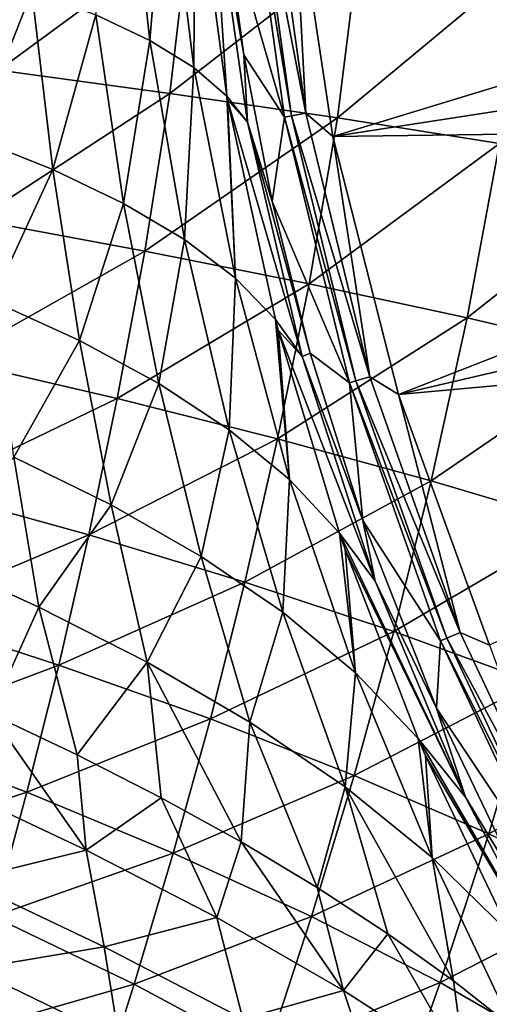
# Model space of a CAD drawing. Header units: metres. Extents: x -109 to 109, y -314 to 82.
# Tile 93 of 191: x -29.08 to -24.42, y -13.84 to -4.09. Entities that reach past the tile are written whole.
import ezdxf

# ---------------------------------------------------------------- set-up
doc = ezdxf.new("R2010")
doc.units = ezdxf.units.M
doc.layers.add('solid_504261_XXX', color=7, linetype='CONTINUOUS')

msp = doc.modelspace()

# ---------------------------------------------------------------- linework, layer by layer
at = {"layer": 'solid_504261_XXX'}
for points in [[(-27.786427, -4.294324, 158.395187), (-28.322861, -4.04202, 159.561432), (-28.018648, -2.204145, 158.375122)], [(-27.786427, -4.294324, 158.395187), (-28.018648, -2.204145, 158.375122), (-27.626354, -2.345675, 157.180618)], [(-27.351486, -4.562021, 157.190048), (-27.786427, -4.294324, 158.395187), (-27.626354, -2.345675, 157.180618)], [(-27.351486, -4.562021, 157.190048), (-27.626354, -2.345675, 157.180618), (-27.339315, -2.493895, 155.959183)], [(-26.825905, -2.374538, 145.456512), (-26.452047, -5.055374, 145.456512), (-27.0592, -2.966813, 153.777191)], [(-26.384987, -5.042263, 144.587753), (-26.825905, -2.374538, 145.456512), (-26.757864, -2.36825, 144.587753)], [(-26.384987, -5.042263, 144.587753), (-26.452047, -5.055374, 145.456512), (-26.825905, -2.374538, 145.456512)], [(-26.757864, -2.36825, 144.587753), (-26.614374, -2.355389, 143.726563), (-26.243515, -5.01505, 143.726563)], [(-26.384987, -5.042263, 144.587753), (-26.757864, -2.36825, 144.587753), (-26.243515, -5.01505, 143.726563)], [(-26.243515, -5.01505, 143.726563), (-26.614374, -2.355389, 143.726563), (-26.368593, -2.635091, 142.88179)], [(-27.023972, -4.844797, 155.956421), (-27.351486, -4.562021, 157.190048), (-27.339315, -2.493895, 155.959183)], [(-27.171425, -2.636952, 154.874115), (-27.023972, -4.844797, 155.956421), (-27.339315, -2.493895, 155.959183)], [(-27.171425, -2.636952, 154.874115), (-27.0592, -2.966813, 153.777191), (-26.856846, -4.436256, 153.760483)], [(-26.819654, -5.102372, 154.864532), (-27.171425, -2.636952, 154.874115), (-26.856846, -4.436256, 153.760483)], [(-26.819654, -5.102372, 154.864532), (-27.023972, -4.844797, 155.956421), (-27.171425, -2.636952, 154.874115)], [(-25.97588, -5.244052, 142.88179), (-26.368593, -2.635091, 142.88179), (-18.986916, -3.112747, 119.136856)], [(-26.243515, -5.01505, 143.726563), (-26.368593, -2.635091, 142.88179), (-25.97588, -5.244052, 142.88179)], [(-26.452047, -5.055374, 145.456512), (-26.856846, -4.436256, 153.760483), (-27.0592, -2.966813, 153.777191)], [(-29.120178, -3.056476, 201.106049), (-29.28809, -4.588254, 200.843781), (-27.400896, -3.207366, 201.437515)], [(-25.97588, -5.244052, 142.88179), (-18.986916, -3.112747, 119.136856), (-18.79055, -4.136113, 119.136856)], [(-29.28809, -4.588254, 200.843781), (-27.587984, -4.819164, 201.167221), (-27.400896, -3.207366, 201.437515)], [(-27.400896, -3.207366, 201.437515), (-27.587984, -4.819164, 201.167221), (-25.71859, -3.365564, 201.900513)], [(-27.587984, -4.819164, 201.167221), (-25.928827, -5.061254, 201.622314), (-25.71859, -3.365564, 201.900513)], [(-25.71859, -3.365564, 201.900513), (-25.928827, -5.061254, 201.622314), (-24.086285, -3.530404, 202.492462)], [(-29.53096, -5.261787, 161.819077), (-29.675861, -3.583186, 161.736557), (-28.954916, -3.805067, 160.678406)], [(-25.928827, -5.061254, 201.622314), (-24.32476, -5.31335, 202.206406), (-24.086285, -3.530404, 202.492462)], [(-28.747398, -5.573454, 160.753845), (-29.53096, -5.261787, 161.819077), (-28.954916, -3.805067, 160.678406)], [(-28.747398, -5.573454, 160.753845), (-28.954916, -3.805067, 160.678406), (-28.322861, -4.04202, 159.561432)], [(-28.049236, -5.907495, 159.629257), (-28.747398, -5.573454, 160.753845), (-28.322861, -4.04202, 159.561432)], [(-28.049236, -5.907495, 159.629257), (-28.322861, -4.04202, 159.561432), (-27.786427, -4.294324, 158.395187)], [(-25.97588, -5.244052, 142.88179), (-18.79055, -4.136113, 119.136856), (-18.539066, -5.147346, 119.136856)], [(-27.444494, -6.265316, 158.454926), (-28.049236, -5.907495, 159.629257), (-27.786427, -4.294324, 158.395187)], [(-27.444494, -6.265316, 158.454926), (-27.786427, -4.294324, 158.395187), (-27.351486, -4.562021, 157.190048)], [(-26.452047, -5.055374, 145.456512), (-26.576368, -5.88755, 153.758408), (-26.856846, -4.436256, 153.760483)], [(-26.819654, -5.102372, 154.864532), (-26.856846, -4.436256, 153.760483), (-26.576368, -5.88755, 153.758408)], [(-26.940351, -6.648058, 157.241425), (-27.444494, -6.265316, 158.454926), (-27.351486, -4.562021, 157.190048)], [(-26.940351, -6.648058, 157.241425), (-27.351486, -4.562021, 157.190048), (-27.023972, -4.844797, 155.956421)], [(-29.28809, -4.588254, 200.843781), (-29.507774, -6.071677, 200.492035), (-27.587984, -4.819164, 201.167221)], [(-29.507774, -6.071677, 200.492035), (-27.835905, -6.380516, 200.80426), (-27.587984, -4.819164, 201.167221)], [(-27.587984, -4.819164, 201.167221), (-27.835905, -6.380516, 200.80426), (-25.928827, -5.061254, 201.622314)], [(-27.017494, -4.881488, 155.956665), (-26.940351, -6.648058, 157.241425), (-27.023972, -4.844797, 155.956421)], [(-26.819654, -5.102372, 154.864532), (-27.017494, -4.881488, 155.956665), (-27.023972, -4.844797, 155.956421)], [(-27.017494, -4.881488, 155.956665), (-26.544018, -7.056726, 155.999329), (-26.940351, -6.648058, 157.241425)], [(-26.278343, -7.423621, 154.905243), (-26.544018, -7.056726, 155.999329), (-27.017494, -4.881488, 155.956665)], [(-26.278343, -7.423621, 154.905243), (-27.017494, -4.881488, 155.956665), (-26.819654, -5.102372, 154.864532)], [(-27.835905, -6.380516, 200.80426), (-26.209373, -6.704546, 201.247772), (-25.928827, -5.061254, 201.622314)], [(-26.452047, -5.055374, 145.456512), (-25.810972, -7.685141, 145.456512), (-26.576368, -5.88755, 153.758408)], [(-25.745573, -7.66534, 144.587753), (-26.452047, -5.055374, 145.456512), (-26.384987, -5.042263, 144.587753)], [(-25.745573, -7.66534, 144.587753), (-25.810972, -7.685141, 145.456512), (-26.452047, -5.055374, 145.456512)], [(-26.384987, -5.042263, 144.587753), (-26.243515, -5.01505, 143.726563), (-25.60755, -7.624051, 143.726563)], [(-25.745573, -7.66534, 144.587753), (-26.384987, -5.042263, 144.587753), (-25.60755, -7.624051, 143.726563)], [(-25.60755, -7.624051, 143.726563), (-26.243515, -5.01505, 143.726563), (-25.97588, -5.244052, 142.88179)], [(-25.928827, -5.061254, 201.622314), (-26.209373, -6.704546, 201.247772), (-24.32476, -5.31335, 202.206406)], [(-26.819654, -5.102372, 154.864532), (-26.576368, -5.88755, 153.758408), (-26.198809, -7.391898, 153.785278)], [(-26.278343, -7.423621, 154.905243), (-26.819654, -5.102372, 154.864532), (-26.198809, -7.391898, 153.785278)], [(-25.325684, -7.801034, 142.88179), (-25.97588, -5.244052, 142.88179), (-18.539066, -5.147346, 119.136856)], [(-25.325684, -7.801034, 142.88179), (-18.539066, -5.147346, 119.136856), (-18.233206, -6.143483, 119.136856)], [(-29.348911, -6.872103, 161.952805), (-29.53096, -5.261787, 161.819077), (-28.747398, -5.573454, 160.753845)], [(-25.60755, -7.624051, 143.726563), (-25.97588, -5.244052, 142.88179), (-25.325684, -7.801034, 142.88179)], [(-26.209373, -6.704546, 201.247772), (-24.643204, -7.041998, 201.819977), (-24.32476, -5.31335, 202.206406)], [(-24.32476, -5.31335, 202.206406), (-24.643204, -7.041998, 201.819977), (-22.788408, -5.574304, 202.913254)], [(-28.484461, -7.266404, 160.88237), (-29.348911, -6.872103, 161.952805), (-28.747398, -5.573454, 160.753845)], [(-28.484461, -7.266404, 160.88237), (-28.747398, -5.573454, 160.753845), (-28.049236, -5.907495, 159.629257)], [(-24.643204, -7.041998, 201.819977), (-23.150608, -7.391165, 202.514374), (-22.788408, -5.574304, 202.913254)], [(-27.699421, -7.690699, 159.753281), (-28.484461, -7.266404, 160.88237), (-28.049236, -5.907495, 159.629257)], [(-27.699421, -7.690699, 159.753281), (-28.049236, -5.907495, 159.629257), (-27.444494, -6.265316, 158.454926)], [(-25.810972, -7.685141, 145.456512), (-26.198809, -7.391898, 153.785278), (-26.576368, -5.88755, 153.758408)], [(-29.507774, -6.071677, 200.492035), (-29.747965, -7.458692, 200.080078), (-27.835905, -6.380516, 200.80426)], [(-25.325684, -7.801034, 142.88179), (-18.233206, -6.143483, 119.136856), (-17.873865, -7.121598, 119.136856)], [(-27.002998, -8.147861, 158.575439), (-27.699421, -7.690699, 159.753281), (-27.444494, -6.265316, 158.454926)], [(-27.002998, -8.147861, 158.575439), (-27.444494, -6.265316, 158.454926), (-26.940351, -6.648058, 157.241425)], [(-29.747965, -7.458692, 200.080078), (-28.109825, -7.838566, 200.380539), (-27.835905, -6.380516, 200.80426)], [(-27.835905, -6.380516, 200.80426), (-28.109825, -7.838566, 200.380539), (-26.209373, -6.704546, 201.247772)], [(-28.109825, -7.838566, 200.380539), (-26.521671, -8.237785, 200.811157), (-26.209373, -6.704546, 201.247772)], [(-26.403585, -8.640507, 157.359787), (-27.002998, -8.147861, 158.575439), (-26.940351, -6.648058, 157.241425)], [(-26.403585, -8.640507, 157.359787), (-26.940351, -6.648058, 157.241425), (-26.544018, -7.056726, 155.999329)], [(-26.209373, -6.704546, 201.247772), (-26.521671, -8.237785, 200.811157), (-24.643204, -7.041998, 201.819977)], [(-29.13343, -8.419776, 162.150253), (-29.348911, -6.872103, 161.952805), (-28.484461, -7.266404, 160.88237)], [(-26.516056, -7.163835, 156.003189), (-26.403585, -8.640507, 157.359787), (-26.544018, -7.056726, 155.999329)], [(-26.278343, -7.423621, 154.905243), (-26.516056, -7.163835, 156.003189), (-26.544018, -7.056726, 155.999329)], [(-26.521671, -8.237785, 200.811157), (-24.999172, -8.653897, 201.369492), (-24.643204, -7.041998, 201.819977)], [(-24.643204, -7.041998, 201.819977), (-24.999172, -8.653897, 201.369492), (-23.150608, -7.391165, 202.514374)], [(-26.516056, -7.163835, 156.003189), (-25.909241, -9.172217, 156.117355), (-26.403585, -8.640507, 157.359787)], [(-25.556028, -9.646349, 155.029236), (-25.909241, -9.172217, 156.117355), (-26.516056, -7.163835, 156.003189)], [(-25.556028, -9.646349, 155.029236), (-26.516056, -7.163835, 156.003189), (-26.278343, -7.423621, 154.905243)], [(-24.424448, -10.280701, 142.88179), (-25.325684, -7.801034, 142.88179), (-17.873865, -7.121598, 119.136856)], [(-28.171486, -8.892652, 161.078934), (-29.13343, -8.419776, 162.150253), (-28.484461, -7.266404, 160.88237)], [(-28.171486, -8.892652, 161.078934), (-28.484461, -7.266404, 160.88237), (-27.699421, -7.690699, 159.753281)], [(-26.278343, -7.423621, 154.905243), (-26.198809, -7.391898, 153.785278), (-25.676523, -9.047505, 153.850235)], [(-25.810972, -7.685141, 145.456512), (-25.676523, -9.047505, 153.850235), (-26.198809, -7.391898, 153.785278)], [(-24.999172, -8.653897, 201.369492), (-23.555902, -9.084575, 202.048904), (-23.150608, -7.391165, 202.514374)], [(-29.747965, -7.458692, 200.080078), (-29.99325, -8.745793, 199.622147), (-28.109825, -7.838566, 200.380539)], [(-25.556028, -9.646349, 155.029236), (-26.278343, -7.423621, 154.905243), (-25.676523, -9.047505, 153.850235)], [(-27.280376, -9.403208, 159.951096), (-28.171486, -8.892652, 161.078934), (-27.699421, -7.690699, 159.753281)], [(-27.280376, -9.403208, 159.951096), (-27.699421, -7.690699, 159.753281), (-27.002998, -8.147861, 158.575439)], [(-24.846081, -10.210983, 144.587753), (-25.810972, -7.685141, 145.456512), (-25.745573, -7.66534, 144.587753)], [(-25.810972, -7.685141, 145.456512), (-24.909153, -10.237271, 145.456512), (-25.676523, -9.047505, 153.850235)], [(-24.846081, -10.210983, 144.587753), (-24.909153, -10.237271, 145.456512), (-25.810972, -7.685141, 145.456512)], [(-25.745573, -7.66534, 144.587753), (-25.60755, -7.624051, 143.726563), (-24.712906, -10.156035, 143.726563)], [(-24.846081, -10.210983, 144.587753), (-25.745573, -7.66534, 144.587753), (-24.712906, -10.156035, 143.726563)], [(-24.712906, -10.156035, 143.726563), (-25.60755, -7.624051, 143.726563), (-25.325684, -7.801034, 142.88179)], [(-29.99325, -8.745793, 199.622147), (-28.392406, -9.189797, 199.911331), (-28.109825, -7.838566, 200.380539)], [(-28.109825, -7.838566, 200.380539), (-28.392406, -9.189797, 199.911331), (-26.521671, -8.237785, 200.811157)], [(-24.712906, -10.156035, 143.726563), (-25.325684, -7.801034, 142.88179), (-24.424448, -10.280701, 142.88179)], [(-26.470219, -9.955808, 158.777054), (-27.280376, -9.403208, 159.951096), (-27.002998, -8.147861, 158.575439)], [(-26.470219, -9.955808, 158.777054), (-27.002998, -8.147861, 158.575439), (-26.403585, -8.640507, 157.359787)], [(-28.392406, -9.189797, 199.911331), (-26.846365, -9.65745, 200.328629), (-26.521671, -8.237785, 200.811157)], [(-26.521671, -8.237785, 200.811157), (-26.846365, -9.65745, 200.328629), (-24.999172, -8.653897, 201.369492)], [(-28.887671, -9.903649, 162.424774), (-30.009708, -9.395074, 163.428787), (-29.13343, -8.419776, 162.150253)], [(-28.887671, -9.903649, 162.424774), (-29.13343, -8.419776, 162.150253), (-28.171486, -8.892652, 161.078934)], [(-26.846365, -9.65745, 200.328629), (-25.371199, -10.145545, 200.87178), (-24.999172, -8.653897, 201.369492)], [(-25.750349, -10.554556, 157.568253), (-26.470219, -9.955808, 158.777054), (-26.403585, -8.640507, 157.359787)], [(-25.750349, -10.554556, 157.568253), (-26.403585, -8.640507, 157.359787), (-25.909241, -9.172217, 156.117355)], [(-24.999172, -8.653897, 201.369492), (-25.371199, -10.145545, 200.87178), (-23.555902, -9.084575, 202.048904)], [(-29.99325, -8.745793, 199.622147), (-30.247913, -9.972369, 199.111542), (-28.392406, -9.189797, 199.911331)], [(-27.81308, -10.450778, 161.35936), (-28.887671, -9.903649, 162.424774), (-28.171486, -8.892652, 161.078934)], [(-27.81308, -10.450778, 161.35936), (-28.171486, -8.892652, 161.078934), (-27.280376, -9.403208, 159.951096)], [(-24.909153, -10.237271, 145.456512), (-24.949326, -10.905364, 153.984146), (-25.676523, -9.047505, 153.850235)], [(-25.556028, -9.646349, 155.029236), (-25.676523, -9.047505, 153.850235), (-24.949326, -10.905364, 153.984146)], [(-25.371199, -10.145545, 200.87178), (-23.980635, -10.651076, 201.53418), (-23.555902, -9.084575, 202.048904)], [(-30.247913, -9.972369, 199.111542), (-28.688057, -10.47813, 199.388763), (-28.392406, -9.189797, 199.911331)], [(-28.392406, -9.189797, 199.911331), (-28.688057, -10.47813, 199.388763), (-26.846365, -9.65745, 200.328629)], [(-25.853331, -9.334345, 156.130539), (-25.750349, -10.554556, 157.568253), (-25.909241, -9.172217, 156.117355)], [(-24.661831, -11.784397, 155.264084), (-25.853331, -9.334345, 156.130539), (-25.909241, -9.172217, 156.117355)], [(-24.661831, -11.784397, 155.264084), (-25.909241, -9.172217, 156.117355), (-25.556028, -9.646349, 155.029236)], [(-25.853331, -9.334345, 156.130539), (-25.129171, -11.205749, 156.336426), (-25.750349, -10.554556, 157.568253)], [(-24.661831, -11.784397, 155.264084), (-25.129171, -11.205749, 156.336426), (-25.853331, -9.334345, 156.130539)], [(-29.366098, -10.960287, 163.401459), (-30.009708, -9.395074, 163.428787), (-28.887671, -9.903649, 162.424774)], [(-26.798336, -11.042638, 160.240845), (-27.81308, -10.450778, 161.35936), (-27.280376, -9.403208, 159.951096)], [(-26.798336, -11.042638, 160.240845), (-27.280376, -9.403208, 159.951096), (-26.470219, -9.955808, 158.777054)], [(-24.661831, -11.784397, 155.264084), (-25.556028, -9.646349, 155.029236), (-24.949326, -10.905364, 153.984146)], [(-28.688057, -10.47813, 199.388763), (-27.187971, -11.012003, 199.791168), (-26.846365, -9.65745, 200.328629)], [(-26.846365, -9.65745, 200.328629), (-27.187971, -11.012003, 199.791168), (-25.371199, -10.145545, 200.87178)], [(-28.506882, -11.368055, 162.696518), (-29.366098, -10.960287, 163.401459), (-28.887671, -9.903649, 162.424774)], [(-28.506882, -11.368055, 162.696518), (-28.887671, -9.903649, 162.424774), (-27.81308, -10.450778, 161.35936)], [(-30.247913, -9.972369, 199.111542), (-30.519953, -11.169156, 198.532684), (-28.688057, -10.47813, 199.388763)], [(-25.854126, -11.684736, 159.080032), (-26.798336, -11.042638, 160.240845), (-26.470219, -9.955808, 158.777054)], [(-25.854126, -11.684736, 159.080032), (-26.470219, -9.955808, 158.777054), (-25.750349, -10.554556, 157.568253)], [(-27.187971, -11.012003, 199.791168), (-25.763922, -11.569978, 200.316757), (-25.371199, -10.145545, 200.87178)], [(-25.371199, -10.145545, 200.87178), (-25.763922, -11.569978, 200.316757), (-23.980635, -10.651076, 201.53418)], [(-23.695601, -12.653478, 144.587753), (-24.909153, -10.237271, 145.456512), (-24.846081, -10.210983, 144.587753)], [(-24.846081, -10.210983, 144.587753), (-24.712906, -10.156035, 143.726563), (-23.568619, -12.585426, 143.726563)], [(-23.695601, -12.653478, 144.587753), (-24.846081, -10.210983, 144.587753), (-23.568619, -12.585426, 143.726563)], [(-23.568619, -12.585426, 143.726563), (-24.712906, -10.156035, 143.726563), (-24.424448, -10.280701, 142.88179)], [(-24.909153, -10.237271, 145.456512), (-23.755701, -12.685987, 145.456512), (-24.949326, -10.905364, 153.984146)], [(-23.695601, -12.653478, 144.587753), (-23.755701, -12.685987, 145.456512), (-24.909153, -10.237271, 145.456512)], [(-30.519953, -11.169156, 198.532684), (-29.005278, -11.737732, 198.795319), (-28.688057, -10.47813, 199.388763)], [(-28.688057, -10.47813, 199.388763), (-29.005278, -11.737732, 198.795319), (-27.187971, -11.012003, 199.791168)], [(-27.6752, -11.792072, 161.972839), (-28.506882, -11.368055, 162.696518), (-27.81308, -10.450778, 161.35936)], [(-26.881512, -12.229834, 161.240723), (-27.81308, -10.450778, 161.35936), (-26.798336, -11.042638, 160.240845)], [(-26.881512, -12.229834, 161.240723), (-27.6752, -11.792072, 161.972839), (-27.81308, -10.450778, 161.35936)], [(-24.990404, -12.382291, 157.888718), (-25.854126, -11.684736, 159.080032), (-25.750349, -10.554556, 157.568253)], [(-24.990404, -12.382291, 157.888718), (-25.750349, -10.554556, 157.568253), (-25.129171, -11.205749, 156.336426)], [(-25.763922, -11.569978, 200.316757), (-24.429605, -12.148324, 200.959015), (-23.980635, -10.651076, 201.53418)], [(-23.980635, -10.651076, 201.53418), (-24.429605, -12.148324, 200.959015), (-22.686029, -11.171244, 202.304749)], [(-23.755701, -12.685987, 145.456512), (-24.005985, -12.868063, 154.235764), (-24.949326, -10.905364, 153.984146)], [(-24.661831, -11.784397, 155.264084), (-24.949326, -10.905364, 153.984146), (-24.005985, -12.868063, 154.235764)], [(-28.417559, -12.311718, 163.125061), (-29.73447, -11.691714, 164.09967), (-29.366098, -10.960287, 163.401459)], [(-28.417559, -12.311718, 163.125061), (-29.366098, -10.960287, 163.401459), (-28.506882, -11.368055, 162.696518)], [(-29.005278, -11.737732, 198.795319), (-27.5555, -12.339035, 199.179428), (-27.187971, -11.012003, 199.791168)], [(-27.187971, -11.012003, 199.791168), (-27.5555, -12.339035, 199.179428), (-25.763922, -11.569978, 200.316757)], [(-26.129093, -12.681161, 160.505661), (-26.881512, -12.229834, 161.240723), (-26.798336, -11.042638, 160.240845)], [(-26.129093, -12.681161, 160.505661), (-26.798336, -11.042638, 160.240845), (-25.854126, -11.684736, 159.080032)], [(-30.519953, -11.169156, 198.532684), (-30.80596, -12.335044, 197.884109), (-29.005278, -11.737732, 198.795319)], [(-25.055281, -11.377263, 156.360886), (-24.990404, -12.382291, 157.888718), (-25.129171, -11.205749, 156.336426)], [(-23.608725, -13.818151, 155.632523), (-25.055281, -11.377263, 156.360886), (-25.129171, -11.205749, 156.336426)], [(-23.608725, -13.818151, 155.632523), (-25.129171, -11.205749, 156.336426), (-24.661831, -11.784397, 155.264084)], [(-24.429605, -12.148324, 200.959015), (-23.196129, -12.743601, 201.70697), (-22.686029, -11.171244, 202.304749)], [(-28.417559, -12.311718, 163.125061), (-28.506882, -11.368055, 162.696518), (-27.6752, -11.792072, 161.972839)], [(-25.055281, -11.377263, 156.360886), (-24.215908, -13.142856, 156.679291), (-24.990404, -12.382291, 157.888718)], [(-23.608725, -13.818151, 155.632523), (-24.215908, -13.142856, 156.679291), (-25.055281, -11.377263, 156.360886)], [(-27.5555, -12.339035, 199.179428), (-26.186905, -12.968215, 199.683243), (-25.763922, -11.569978, 200.316757)], [(-25.763922, -11.569978, 200.316757), (-26.186905, -12.968215, 199.683243), (-24.429605, -12.148324, 200.959015)], [(-29.630453, -12.606215, 164.470749), (-29.73447, -11.691714, 164.09967), (-28.417559, -12.311718, 163.125061)], [(-25.428917, -13.139368, 159.782562), (-26.129093, -12.681161, 160.505661), (-25.854126, -11.684736, 159.080032)], [(-24.778975, -13.604475, 159.074066), (-25.854126, -11.684736, 159.080032), (-24.990404, -12.382291, 157.888718)], [(-24.778975, -13.604475, 159.074066), (-25.428917, -13.139368, 159.782562), (-25.854126, -11.684736, 159.080032)], [(-30.80596, -12.335044, 197.884109), (-29.339952, -12.967407, 198.129059), (-29.005278, -11.737732, 198.795319)], [(-29.005278, -11.737732, 198.795319), (-29.339952, -12.967407, 198.129059), (-27.5555, -12.339035, 199.179428)], [(-27.124809, -12.9784, 162.096207), (-28.417559, -12.311718, 163.125061), (-27.6752, -11.792072, 161.972839)], [(-27.124809, -12.9784, 162.096207), (-27.6752, -11.792072, 161.972839), (-26.881512, -12.229834, 161.240723)], [(-23.608725, -13.818151, 155.632523), (-24.661831, -11.784397, 155.264084), (-24.005985, -12.868063, 154.235764)], [(-26.186905, -12.968215, 199.683243), (-24.913023, -13.62079, 200.300552), (-24.429605, -12.148324, 200.959015)], [(-24.429605, -12.148324, 200.959015), (-24.913023, -13.62079, 200.300552), (-23.196129, -12.743601, 201.70697)], [(-25.869131, -13.698518, 161.021744), (-27.124809, -12.9784, 162.096207), (-26.881512, -12.229834, 161.240723)], [(-25.869131, -13.698518, 161.021744), (-26.881512, -12.229834, 161.240723), (-26.129093, -12.681161, 160.505661)], [(-28.24082, -13.268445, 163.520065), (-29.630453, -12.606215, 164.470749), (-28.417559, -12.311718, 163.125061)], [(-29.339952, -12.967407, 198.129059), (-27.944067, -13.637228, 198.490921), (-27.5555, -12.339035, 199.179428)], [(-28.24082, -13.268445, 163.520065), (-28.417559, -12.311718, 163.125061), (-27.124809, -12.9784, 162.096207)], [(-27.5555, -12.339035, 199.179428), (-27.944067, -13.637228, 198.490921), (-26.186905, -12.968215, 199.683243)], [(-24.190714, -14.065359, 158.398087), (-24.990404, -12.382291, 157.888718), (-24.215908, -13.142856, 156.679291)], [(-24.190714, -14.065359, 158.398087), (-24.778975, -13.604475, 159.074066), (-24.990404, -12.382291, 157.888718)], [(-29.540707, -13.486212, 164.895325), (-29.630453, -12.606215, 164.470749), (-28.24082, -13.268445, 163.520065)], [(-25.869131, -13.698518, 161.021744), (-26.129093, -12.681161, 160.505661), (-25.428917, -13.139368, 159.782562)], [(-24.913023, -13.62079, 200.300552), (-23.744595, -14.292648, 201.020584), (-23.196129, -12.743601, 201.70697)], [(-29.339952, -12.967407, 198.129059), (-29.675201, -14.135621, 197.405807), (-27.944067, -13.637228, 198.490921)], [(-26.866907, -13.979262, 162.517975), (-28.24082, -13.268445, 163.520065), (-27.124809, -12.9784, 162.096207)], [(-27.944067, -13.637228, 198.490921), (-26.634462, -14.338796, 198.968231), (-26.186905, -12.968215, 199.683243)], [(-26.866907, -13.979262, 162.517975), (-27.124809, -12.9784, 162.096207), (-25.869131, -13.698518, 161.021744)], [(-26.186905, -12.968215, 199.683243), (-26.634462, -14.338796, 198.968231), (-24.913023, -13.62079, 200.300552)], [(-24.661804, -14.477665, 159.911972), (-25.869131, -13.698518, 161.021744), (-25.428917, -13.139368, 159.782562)], [(-24.661804, -14.477665, 159.911972), (-25.428917, -13.139368, 159.782562), (-24.778975, -13.604475, 159.074066)], [(-28.089712, -14.187515, 163.973511), (-29.540707, -13.486212, 164.895325), (-28.24082, -13.268445, 163.520065)], [(-28.089712, -14.187515, 163.973511), (-28.24082, -13.268445, 163.520065), (-26.866907, -13.979262, 162.517975)], [(-29.466015, -14.336107, 165.374542), (-29.540707, -13.486212, 164.895325), (-28.089712, -14.187515, 163.973511)], [(-29.675201, -14.135621, 197.405807), (-28.334711, -14.871856, 197.742508), (-27.944067, -13.637228, 198.490921)], [(-27.944067, -13.637228, 198.490921), (-28.334711, -14.871856, 197.742508), (-26.634462, -14.338796, 198.968231)], [(-26.634462, -14.338796, 198.968231), (-25.424383, -15.066857, 199.55513), (-24.913023, -13.62079, 200.300552)], [(-24.913023, -13.62079, 200.300552), (-25.424383, -15.066857, 199.55513), (-23.744595, -14.292648, 201.020584)], [(-24.661804, -14.477665, 159.911972), (-24.778975, -13.604475, 159.074066), (-24.190714, -14.065359, 158.398087)], [(-25.522242, -14.744997, 161.472305), (-26.866907, -13.979262, 162.517975), (-25.869131, -13.698518, 161.021744)], [(-25.522242, -14.744997, 161.472305), (-25.869131, -13.698518, 161.021744), (-24.661804, -14.477665, 159.911972)]]:
    msp.add_3dface(points, dxfattribs=at)

doc.saveas('drawing.dxf')
